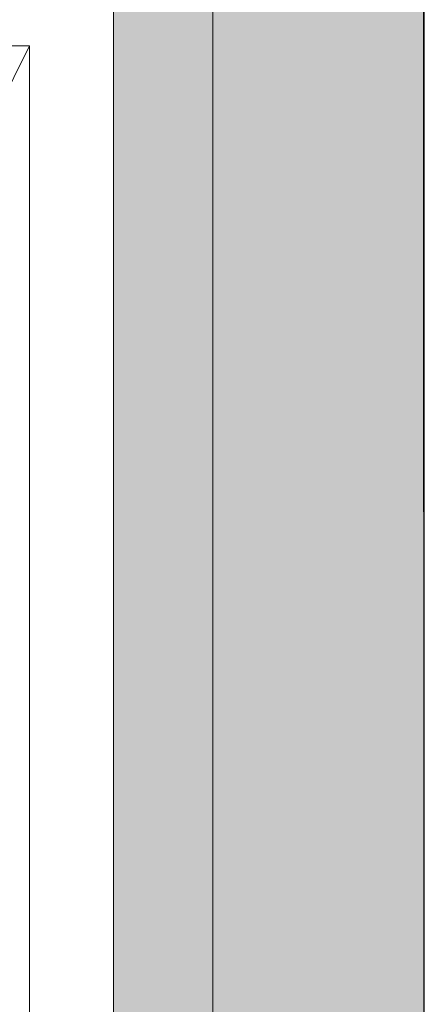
# Model space of a CAD drawing. Header units: millimetres. Extents: x -750 to 57307, y -2234 to 18901.
# Tile 91 of 102: x 21168 to 21364, y 14815 to 15291. Entities that reach past the tile are written whole.
import ezdxf

# ---------------------------------------------------------------- set-up
doc = ezdxf.new("R2010")
doc.units = ezdxf.units.MM
doc.header["$MEASUREMENT"] = 0
doc.layers.add('GREY SCALE', color=9, linetype='Continuous', lineweight=0, true_color=0x808080)
doc.layers.add('GREYSCALE', color=9, linetype='Continuous', lineweight=0, true_color=0x808080)

# ---------------------------------------------------------------- blocks, each defined once
blk = doc.blocks.new('FLOOR PLAN')
at = {"layer": 'GREYSCALE', "ltscale": 0.25}
h = blk.add_hatch(color=256, dxfattribs=at)
h.dxf.hatch_style = 1
h.paths.add_polyline_path([(21261.56, 12139.37), (21261.56, 12059.77), (21363.41, 12059.77), (21363.18, 18155.08), (21261.33, 18155.07), (21261.56, 12213.15)])
h = blk.add_hatch(color=256, dxfattribs=at)
h.dxf.hatch_style = 1
h.paths.add_polyline_path([(21363.6, 18078.18), (21213.33, 18078.18), (21213.33, 11251.58), (21363.6, 11251.58)])
for p, q in [((21363.41, 12059.77), (21363.18, 18155.08)), ((21261.34, 18000.66), (21261.56, 12059.77))]:
    blk.add_line(p, q, dxfattribs=at)
at = {"layer": 'GREYSCALE'}
for p, q in [((21213.33, 18078.18), (21213.33, 11251.58)), ((21363.6, 11251.58), (21363.6, 18078.18))]:
    blk.add_line(p, q, dxfattribs=at)
at = {"layer": 'GREYSCALE', "ltscale": 125}
for p, q in [((21172.83, 15278.36), (20176.39, 15278.36)), ((20176.39, 13284.48), (21172.83, 15278.36)), ((21172.83, 13284.48), (21172.83, 15278.36))]:
    blk.add_line(p, q, dxfattribs=at)

msp = doc.modelspace()

# ---------------------------------------------------------------- block references
at = {"layer": 'GREY SCALE', "ltscale": 5}
msp.add_blockref('FLOOR PLAN', (0, 0), dxfattribs=at)

doc.saveas('drawing.dxf')
